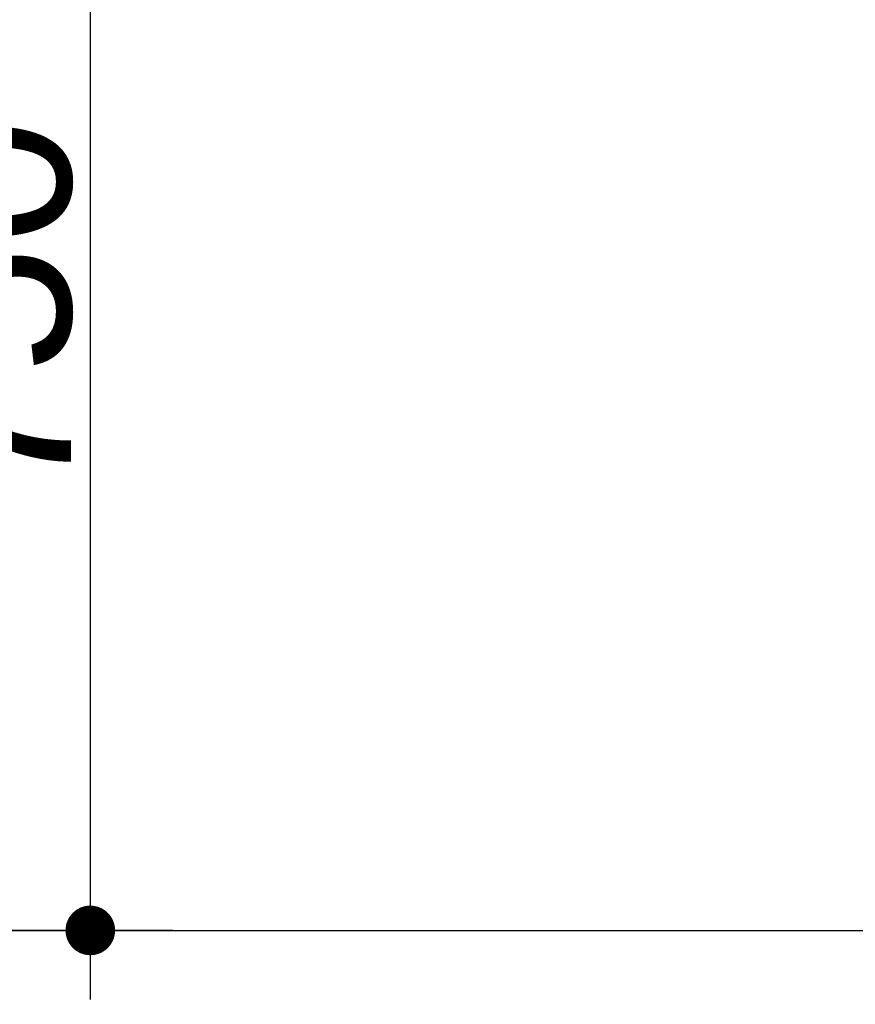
# Model space of a CAD drawing. Header units: metres. Extents: x 63115 to 703450, y -261936 to -53969.
# Tile 112 of 209: x 153735 to 154240, y -134605 to -134010. Entities that reach past the tile are written whole.
import ezdxf

# ---------------------------------------------------------------- set-up
doc = ezdxf.new("R2010")
doc.units = ezdxf.units.M
doc.header["$PDMODE"] = 35
doc.header["$PDSIZE"] = 50
doc.linetypes.add('DASHDOT2', pattern=[12.7, 6.35, -3.175, 0, -3.175])
doc.layers.get('0').update_dxf_attribs({"true_color": 0x83b7c5})
doc.layers.get('DEFPOINTS').update_dxf_attribs({"color": 6})
for name, color, linetype in [('_01-STRAMIENEN', 253, 'DASHDOT2'), ('_03-PROJECTION', 1, 'Continuous'), ('_06-DIMENSIONS', 7, 'Continuous')]:
    doc.layers.add(name, color=color, linetype=linetype)
doc.layers.add('_01Hulplijnen', color=6, linetype='Continuous', plot=False)
doc.styles.add('NIOstandard', font='arial.ttf')
doc.dimstyles.new('NIO-50-KLEIN', dxfattribs={"dimtxt": 100, "dimasz": 10, "dimexe": 2, "dimexo": 5, "dimgap": 10, "dimtad": 1, "dimdec": 0, "dimzin": 0, "dimdsep": 46, "dimtxsty": 'NIOstandard', "dimblk1": 'MAATSTR', "dimblk2": 'MAATSTR', "dimsah": 1, "dimcen": 0, "dimdle": 1.5, "dimse1": 1, "dimse2": 1, "dimclrd": 7, "dimclre": 256, "dimclrt": 256, "dimazin": 0, "dimtfac": 1, "dimtdec": 0, "dimtofl": 0, "dimtmove": 1, "dimatfit": 2, "dimldrblk": 'MAATSTR', "dimfxl": 1, "dimtvp": 1, "dimtolj": 1, "dimtzin": 0, "dimarcsym": 0})

# ---------------------------------------------------------------- blocks, each defined once
blk = doc.blocks.new('MAATSTR')
at = {"linetype": 'Continuous'}
for p, q in [((0, 5), (0, -5)), ((-4.167, 0), (4.167, 0))]:
    blk.add_line(p, q, dxfattribs=at)
at = {"linetype": 'Continuous', "const_width": 1.5}
blk.add_lwpolyline([(-0.75, 0, 1), (0.75, 0, 1)], format="xyb", close=True, dxfattribs=at)
blk = doc.blocks.new('*D408')
at = {"layer": '_06-DIMENSIONS', "color": 7, "lineweight": -2, "transparency": 16777216}
blk.add_line((-7154.36, -3410), (-7154.36, -4140), dxfattribs=at)
at = {"layer": 'DEFPOINTS', "color": 0, "transparency": 16777216}
for p in [(-6413.56, -3400), (-7154.36, -4150), (-6306.14, -4150)]:
    blk.add_point(p, dxfattribs=at)
at = {"layer": '_06-DIMENSIONS', "color": 7, "lineweight": -2, "transparency": 16777216, "xscale": 10, "yscale": 10, "zscale": 10}
for p, rotation in [((-7154.36, -3400), 90), ((-7154.36, -4150), 270)]:
    blk.add_blockref('MAATSTR', p, dxfattribs=dict(at, rotation=rotation))
at = {"layer": '_06-DIMENSIONS', "transparency": 16777216, "insert": (-7215.42, -3775), "char_height": 100, "attachment_point": 5, "rotation": 90, "style": 'NIOstandard'}
blk.add_mtext('\\A1;750', dxfattribs=at)
blk = doc.blocks.new('*U396')
at = {"layer": '_01-STRAMIENEN'}
blk.add_lwpolyline([(-7899.78, -4150), (6883.22, -4150)], dxfattribs=at)
at = {"layer": '_01Hulplijnen'}
blk.add_lwpolyline([(-7899.78, -4150), (6883.22, -4150)], dxfattribs=at)
at = {"layer": '_06-DIMENSIONS'}
dim = blk.add_linear_dim(base=(-7154.36, -4150), p1=(-6413.56, -3400), p2=(-6306.14, -4150), angle=90, dimstyle='NIO-50-KLEIN', override={"dimfxlon": 1, "dimarcsym": 1}, dxfattribs=at)
dim.commit()
dim.dimension.update_dxf_attribs({"geometry": '*D408', "text_midpoint": (-7215.42, -3775)})

msp = doc.modelspace()

# ---------------------------------------------------------------- linework, layer by layer
at = {"layer": '_03-PROJECTION'}
msp.add_ellipse((160931.8, -130410.61), major_axis=(-6500, 0), ratio=0.638462, start_param=5.35272, end_param=10.194284, dxfattribs=at)

# ---------------------------------------------------------------- block references
msp.add_blockref('*U396', (160931.8, -130410.61), dxfattribs=at)

doc.saveas('drawing.dxf')
